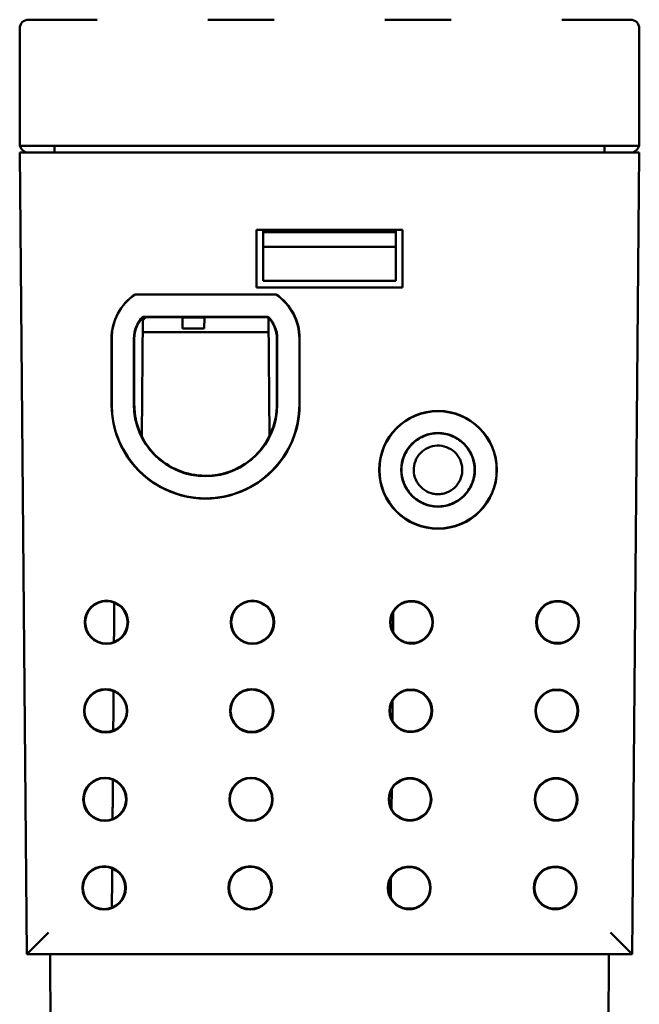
# Model space of a CAD drawing. Header units: inches. Extents: x 1.3 to 23.1, y 0.4 to 18.6.
# Tile 17 of 19: x 9.9 to 11.3, y 13.4 to 15.6. Entities that reach past the tile are written whole.
import ezdxf

# ---------------------------------------------------------------- set-up
doc = ezdxf.new("R2010")
doc.units = ezdxf.units.IN
doc.header["$LTSCALE"] = 0.8
doc.header["$MEASUREMENT"] = 0
doc.layers.add('Visible (ANSI)', color=7, linetype='Continuous', lineweight=50)

msp = doc.modelspace()

# ---------------------------------------------------------------- linework, layer by layer
at = {"layer": 'Visible (ANSI)'}
for p, q in [((10.0324, 15.6159), (9.8774, 15.6159)), ((10.4324, 15.6159), (10.2824, 15.6159)), ((10.8324, 15.6159), (10.6824, 15.6159)), ((11.2374, 15.6159), (11.0824, 15.6159)), ((9.8574, 15.3359), (9.8574, 15.5959)), ((11.2574, 15.3359), (11.2574, 15.5959)), ((9.858, 15.3309), (11.2568, 15.3309)), ((9.9364, 15.3159), (9.9364, 15.3309)), ((11.1784, 15.3159), (11.1784, 15.3309)), ((9.8574, 15.3159), (9.9074, 15.3159)), ((9.8574, 15.3159), (9.8732, 13.5049)), ((11.2074, 15.3159), (9.9074, 15.3159)), ((11.2074, 15.3159), (11.2574, 15.3159)), ((11.2416, 13.5049), (11.2574, 15.3159)), ((10.3924, 15.1409), (10.7224, 15.1409)), ((10.3924, 15.0109), (10.3924, 15.1409)), ((10.4074, 15.1359), (10.4074, 15.1409)), ((10.7074, 15.1359), (10.4074, 15.1359)), ((10.4074, 15.1029), (10.4074, 15.1359)), ((10.7074, 15.1409), (10.7074, 15.1359)), ((10.7074, 15.1359), (10.7074, 15.1029)), ((10.7224, 15.1409), (10.7224, 15.0109)), ((10.4074, 15.1029), (10.7074, 15.1029)), ((10.4074, 15.0259), (10.4074, 15.1029)), ((10.7074, 15.1029), (10.7074, 15.0259)), ((10.7074, 15.0259), (10.4074, 15.0259)), ((10.1181, 14.9955), (10.4367, 14.9955)), ((10.1183, 14.995), (10.1181, 14.9955)), ((10.1183, 14.995), (10.4365, 14.995)), ((10.7224, 15.0109), (10.3924, 15.0109)), ((10.4365, 14.995), (10.4367, 14.9955)), ((10.1359, 14.945), (10.4189, 14.945)), ((10.1331, 14.6754), (10.1354, 14.9431)), ((10.1419, 14.9435), (10.1354, 14.937)), ((10.4187, 14.9446), (10.1361, 14.9446)), ((10.1361, 14.9445), (10.4187, 14.9445)), ((10.4185, 14.944), (10.1363, 14.944)), ((10.1419, 14.944), (10.1419, 14.9435)), ((10.2251, 14.944), (10.2251, 14.9435)), ((10.2747, 14.9435), (10.2251, 14.9435)), ((10.2251, 14.9435), (10.2254, 14.9185)), ((10.2745, 14.9185), (10.2747, 14.9435)), ((10.2747, 14.944), (10.2747, 14.9435)), ((10.4217, 14.6754), (10.4194, 14.9431)), ((10.4197, 14.9099), (10.1351, 14.9099)), ((10.2254, 14.9185), (10.2745, 14.9185)), ((10.0649, 14.7467), (10.0649, 14.8956)), ((10.0654, 14.7467), (10.0654, 14.8956)), ((10.1154, 14.7467), (10.1154, 14.8956)), ((10.1159, 14.8956), (10.1159, 14.7467)), ((10.1159, 14.7467), (10.1159, 14.8956)), ((10.1164, 14.8956), (10.1164, 14.7467)), ((10.4384, 14.7467), (10.4384, 14.8956)), ((10.4389, 14.8956), (10.4389, 14.7467)), ((10.4389, 14.7467), (10.4389, 14.8956)), ((10.4394, 14.8956), (10.4394, 14.7467)), ((10.4894, 14.8956), (10.4894, 14.7467)), ((10.4899, 14.8956), (10.4899, 14.7467)), ((10.7363, 14.3026), (10.7492, 14.3026)), ((10.7491, 14.3016), (10.7364, 14.3016)), ((11.0663, 14.3026), (11.0792, 14.3026)), ((11.0791, 14.3016), (11.0664, 14.3016)), ((10.7015, 14.2777), (10.7011, 14.2327)), ((10.7492, 14.2071), (10.7363, 14.2071)), ((10.7364, 14.2081), (10.7491, 14.2081)), ((11.0792, 14.2071), (11.0663, 14.2071)), ((11.0664, 14.2081), (11.0791, 14.2081)), ((10.7346, 14.1026), (10.7474, 14.1026)), ((10.7474, 14.1016), (10.7346, 14.1016)), ((11.0646, 14.1026), (11.0774, 14.1026)), ((11.0774, 14.1016), (11.0646, 14.1016)), ((10.6998, 14.0777), (10.6994, 14.0327)), ((10.7346, 14.0082), (10.7474, 14.0082)), ((10.7474, 14.0071), (10.7346, 14.0071)), ((11.0646, 14.0082), (11.0774, 14.0082)), ((11.0774, 14.0071), (11.0646, 14.0071)), ((10.7328, 13.9026), (10.7457, 13.9026)), ((10.7456, 13.9016), (10.7329, 13.9016)), ((11.0628, 13.9026), (11.0757, 13.9026)), ((11.0756, 13.9016), (11.0629, 13.9016)), ((10.698, 13.8777), (10.6976, 13.8328)), ((10.7457, 13.8071), (10.7328, 13.8071)), ((10.7329, 13.8082), (10.7456, 13.8082)), ((11.0757, 13.8071), (11.0628, 13.8071)), ((11.0629, 13.8082), (11.0756, 13.8082)), ((10.7311, 13.7026), (10.7439, 13.7026)), ((10.7439, 13.7016), (10.7311, 13.7016)), ((11.0611, 13.7026), (11.0739, 13.7026)), ((11.0739, 13.7016), (11.0611, 13.7016)), ((10.6963, 13.6777), (10.6959, 13.6328)), ((10.7311, 13.6082), (10.7439, 13.6082)), ((10.7439, 13.6072), (10.7311, 13.6072)), ((11.0611, 13.6082), (11.0739, 13.6082)), ((11.0739, 13.6072), (11.0611, 13.6072)), ((9.8732, 13.5049), (11.2416, 13.5049)), ((9.8732, 13.5049), (9.8732, 13.5049)), ((9.9259, 13.5049), (9.9287, 13.1857)), ((11.1861, 13.1857), (11.1889, 13.5049)), ((11.2416, 13.5049), (11.2416, 13.5049))]:
    msp.add_line(p, q, dxfattribs=at)
for centre, radius in [((10.8026, 14.599), 0.133), ((10.8026, 14.5991), 0.1325), ((10.8026, 14.5991), 0.0833), ((10.8026, 14.5991), 0.0828), ((10.0534, 14.2548), 0.0489), ((10.0534, 14.2548), 0.0478), ((10.3834, 14.2548), 0.0489), ((10.3834, 14.2548), 0.0478), ((10.0517, 14.0549), 0.0489), ((10.0517, 14.0549), 0.0478), ((10.3817, 14.0549), 0.0489), ((10.3817, 14.0549), 0.0478), ((10.05, 13.8549), 0.0489), ((10.05, 13.8549), 0.0478), ((10.38, 13.8549), 0.0489), ((10.38, 13.8549), 0.0478), ((10.0482, 13.6549), 0.0489), ((10.0482, 13.6549), 0.0478), ((10.3782, 13.6549), 0.0489), ((10.3782, 13.6549), 0.0478)]:
    msp.add_circle(centre, radius, dxfattribs=at)
for centre, radius, start, end in [((9.8774, 15.5959), 0.02, 90, 180), ((11.2374, 15.5959), 0.02, 0, 90), ((9.8774, 15.3359), 0.02, 180, 194.4775), ((9.8774, 15.3359), 0.02, 194.4775, 270), ((11.2374, 15.3359), 0.02, 270, 345.5225), ((11.2374, 15.3359), 0.02, 345.5225, 0), ((10.1854, 14.8955), 0.1205, 123.9432, 179.9956), ((10.1854, 14.8956), 0.12, 124.0128, 180), ((10.3694, 14.8956), 0.12, 0, 55.9872), ((10.3694, 14.8955), 0.1205, 0.0044, 56.0568), ((10.1854, 14.8956), 0.07, 135.0324, 180), ((10.3694, 14.8956), 0.07, 0, 44.9676), ((10.1854, 14.8956), 0.0695, 135.194, 180.0044), ((10.3694, 14.8956), 0.0695, 359.9956, 44.806), ((10.2774, 14.7467), 0.2125, 179.9956, 0.0044), ((10.2774, 14.7467), 0.212, 180, 0), ((10.2774, 14.7467), 0.162, 180, 0), ((10.2774, 14.7468), 0.1615, 180.0044, 359.9956), ((10.7427, 14.2549), 0.0482, 97.6773, 262.3239), ((10.7427, 14.2549), 0.0471, 97.7615, 262.2396), ((10.7427, 14.2549), 0.0471, 277.7604, 82.2385), ((10.7427, 14.2549), 0.0482, 277.6761, 82.3227), ((11.0727, 14.2549), 0.0482, 97.6773, 262.3239), ((11.0727, 14.2549), 0.0471, 97.7615, 262.2396), ((11.0727, 14.2549), 0.0471, 277.7604, 82.2385), ((11.0727, 14.2549), 0.0482, 277.6761, 82.3227), ((10.741, 14.0549), 0.0482, 97.6773, 262.3239), ((10.741, 14.0549), 0.0471, 97.7615, 262.2396), ((10.741, 14.0549), 0.0482, 277.6761, 82.3227), ((10.741, 14.0549), 0.0471, 277.7604, 82.2385), ((11.071, 14.0549), 0.0482, 97.6773, 262.3239), ((11.071, 14.0549), 0.0471, 97.7615, 262.2396), ((11.071, 14.0549), 0.0482, 277.6761, 82.3227), ((11.071, 14.0549), 0.0471, 277.7604, 82.2385), ((10.7393, 13.8549), 0.0482, 97.6773, 262.3239), ((10.7393, 13.8549), 0.0471, 97.7615, 262.2396), ((10.7393, 13.8549), 0.0471, 277.7604, 82.2385), ((10.7393, 13.8549), 0.0482, 277.6761, 82.3227), ((11.0693, 13.8549), 0.0482, 97.6773, 262.3239), ((11.0693, 13.8549), 0.0471, 97.7615, 262.2396), ((11.0693, 13.8549), 0.0471, 277.7604, 82.2385), ((11.0693, 13.8549), 0.0482, 277.6761, 82.3227), ((10.7375, 13.6549), 0.0482, 97.6773, 262.3239), ((10.7375, 13.6549), 0.0471, 97.7615, 262.2396), ((10.7375, 13.6549), 0.0482, 277.6761, 82.3227), ((10.7375, 13.6549), 0.0471, 277.7604, 82.2385), ((11.0675, 13.6549), 0.0482, 97.6773, 262.3239), ((11.0675, 13.6549), 0.0471, 97.7615, 262.2396), ((11.0675, 13.6549), 0.0482, 277.6761, 82.3227), ((11.0675, 13.6549), 0.0471, 277.7604, 82.2385)]:
    msp.add_arc(centre, radius, start, end, dxfattribs=at)
for centre, major_axis, start_param, end_param in [((9.9228, 13.5549), (0.0496, 0.05), 3.145918, 4.707988), ((11.192, 13.5549), (-0.0496, 0.05), 1.575198, 3.137267)]:
    msp.add_ellipse(centre, major_axis=major_axis, ratio=0.004363, start_param=start_param, end_param=end_param, dxfattribs=at)
for points, weights in [([(10.1359, 14.945), (10.136, 14.9448), (10.1361, 14.9446)], [1.00000000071, 1.00000000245, 1.00000000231]), ([(10.4189, 14.945), (10.4188, 14.9448), (10.4187, 14.9446)], [0.999999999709, 0.999999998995, 0.99999999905]), ([(10.7363, 14.3026), (10.7363, 14.3021), (10.7364, 14.3016)], [1.00000000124, 1.00000000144, 1.00000000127]), ([(10.7492, 14.3026), (10.7491, 14.3021), (10.7491, 14.3016)], [1.00000000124, 1.00000000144, 1.00000000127]), ([(11.0663, 14.3026), (11.0663, 14.3021), (11.0664, 14.3016)], [1.00000000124, 1.00000000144, 1.00000000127]), ([(11.0792, 14.3026), (11.0791, 14.3021), (11.0791, 14.3016)], [1.00000000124, 1.00000000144, 1.00000000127]), ([(10.7363, 14.2071), (10.7363, 14.2076), (10.7364, 14.2081)], [1.00000000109, 1.00000000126, 1.00000000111]), ([(10.7492, 14.2071), (10.7491, 14.2076), (10.7491, 14.2081)], [1.00000000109, 1.00000000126, 1.00000000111]), ([(11.0663, 14.2071), (11.0663, 14.2076), (11.0664, 14.2081)], [1.00000000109, 1.00000000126, 1.00000000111]), ([(11.0792, 14.2071), (11.0791, 14.2076), (11.0791, 14.2081)], [1.00000000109, 1.00000000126, 1.00000000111]), ([(10.7346, 14.1026), (10.7346, 14.1021), (10.7346, 14.1016)], [1.00000000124, 1.00000000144, 1.00000000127]), ([(10.7474, 14.1026), (10.7474, 14.1021), (10.7474, 14.1016)], [1.00000000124, 1.00000000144, 1.00000000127]), ([(11.0646, 14.1026), (11.0646, 14.1021), (11.0646, 14.1016)], [1.00000000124, 1.00000000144, 1.00000000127]), ([(11.0774, 14.1026), (11.0774, 14.1021), (11.0774, 14.1016)], [1.00000000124, 1.00000000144, 1.00000000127]), ([(10.7346, 14.0071), (10.7346, 14.0076), (10.7346, 14.0082)], [1.00000000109, 1.00000000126, 1.00000000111]), ([(10.7474, 14.0071), (10.7474, 14.0076), (10.7474, 14.0082)], [1.00000000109, 1.00000000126, 1.00000000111]), ([(11.0646, 14.0071), (11.0646, 14.0076), (11.0646, 14.0082)], [1.00000000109, 1.00000000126, 1.00000000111]), ([(11.0774, 14.0071), (11.0774, 14.0076), (11.0774, 14.0082)], [1.00000000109, 1.00000000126, 1.00000000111]), ([(10.7328, 13.9026), (10.7329, 13.9021), (10.7329, 13.9016)], [1.00000000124, 1.00000000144, 1.00000000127]), ([(10.7457, 13.9026), (10.7457, 13.9021), (10.7456, 13.9016)], [1.00000000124, 1.00000000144, 1.00000000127]), ([(11.0628, 13.9026), (11.0629, 13.9021), (11.0629, 13.9016)], [1.00000000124, 1.00000000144, 1.00000000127]), ([(11.0757, 13.9026), (11.0757, 13.9021), (11.0756, 13.9016)], [1.00000000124, 1.00000000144, 1.00000000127]), ([(10.7328, 13.8071), (10.7329, 13.8077), (10.7329, 13.8082)], [1.00000000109, 1.00000000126, 1.00000000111]), ([(10.7457, 13.8071), (10.7457, 13.8077), (10.7456, 13.8082)], [1.00000000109, 1.00000000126, 1.00000000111]), ([(11.0628, 13.8071), (11.0629, 13.8077), (11.0629, 13.8082)], [1.00000000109, 1.00000000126, 1.00000000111]), ([(11.0757, 13.8071), (11.0757, 13.8077), (11.0756, 13.8082)], [1.00000000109, 1.00000000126, 1.00000000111]), ([(10.7311, 13.7026), (10.7311, 13.7021), (10.7311, 13.7016)], [1.00000000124, 1.00000000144, 1.00000000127]), ([(10.7439, 13.7026), (10.7439, 13.7021), (10.7439, 13.7016)], [1.00000000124, 1.00000000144, 1.00000000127]), ([(11.0611, 13.7026), (11.0611, 13.7021), (11.0611, 13.7016)], [1.00000000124, 1.00000000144, 1.00000000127]), ([(11.0739, 13.7026), (11.0739, 13.7021), (11.0739, 13.7016)], [1.00000000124, 1.00000000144, 1.00000000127]), ([(10.7311, 13.6072), (10.7311, 13.6077), (10.7311, 13.6082)], [1.00000000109, 1.00000000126, 1.00000000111]), ([(10.7439, 13.6072), (10.7439, 13.6077), (10.7439, 13.6082)], [1.00000000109, 1.00000000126, 1.00000000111]), ([(11.0611, 13.6072), (11.0611, 13.6077), (11.0611, 13.6082)], [1.00000000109, 1.00000000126, 1.00000000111]), ([(11.0739, 13.6072), (11.0739, 13.6077), (11.0739, 13.6082)], [1.00000000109, 1.00000000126, 1.00000000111])]:
    msp.add_rational_spline(points, weights, degree=2, dxfattribs=at)
for points, knots in [([(10.1159, 14.8956), (10.1159, 14.9046), (10.1177, 14.9136), (10.1246, 14.9304), (10.1296, 14.9381), (10.1361, 14.9445)], [0, 0, 0, 0, 0.0689857, 0.0689857, 0.1385301, 0.1385301, 0.1385301, 0.1385301]), ([(10.1164, 14.8956), (10.1164, 14.9045), (10.1182, 14.9134), (10.125, 14.9301), (10.13, 14.9376), (10.1363, 14.944)], [0, 0, 0, 0, 0.0684701, 0.0684701, 0.1369461, 0.1369461, 0.1369461, 0.1369461]), ([(10.1361, 14.9445), (10.1361, 14.9445), (10.1362, 14.9444), (10.1362, 14.9442), (10.1363, 14.9441), (10.1363, 14.944)], [0.0000181, 0.0000181, 0.0000181, 0.0000181, 0.0765565, 0.0765565, 0.1512603, 0.1512603, 0.1512603, 0.1512603]), ([(10.4185, 14.944), (10.4185, 14.9441), (10.4186, 14.9442), (10.4187, 14.9444), (10.4187, 14.9445), (10.4187, 14.9445)], [0.0018551, 0.0018551, 0.0018551, 0.0018551, 0.0765565, 0.0765565, 0.1530973, 0.1530973, 0.1530973, 0.1530973]), ([(10.4185, 14.944), (10.4247, 14.9377), (10.4297, 14.9303), (10.4366, 14.9137), (10.4384, 14.9047), (10.4384, 14.8956)], [0.0010493, 0.0010493, 0.0010493, 0.0010493, 0.0684668, 0.0684668, 0.1379952, 0.1379952, 0.1379952, 0.1379952]), ([(10.4187, 14.9445), (10.4251, 14.9382), (10.4301, 14.9306), (10.4371, 14.9139), (10.4389, 14.9047), (10.4389, 14.8956)], [0.0005044, 0.0005044, 0.0005044, 0.0005044, 0.0689824, 0.0689824, 0.1390344, 0.1390344, 0.1390344, 0.1390344]), ([(10.4384, 14.7467), (10.4384, 14.7275), (10.435, 14.7084), (10.4208, 14.6707), (10.4097, 14.6527), (10.3812, 14.6219), (10.3641, 14.6095), (10.3261, 14.5918), (10.3055, 14.5868), (10.2636, 14.585), (10.2427, 14.5881), (10.2032, 14.6023), (10.1851, 14.6132), (10.154, 14.6413), (10.1413, 14.6582), (10.1267, 14.6887), (10.1225, 14.7009), (10.1176, 14.7244), (10.1164, 14.7356), (10.1164, 14.7467)], [0.012857, 0.012857, 0.012857, 0.012857, 0.159763, 0.159763, 0.319523, 0.319523, 0.479276, 0.479276, 0.639024, 0.639024, 0.798769, 0.798769, 0.958517, 0.958517, 1.118272, 1.118272, 1.216232, 1.216232, 1.30134, 1.30134, 1.30134, 1.30134]), ([(10.8026, 14.6818), (10.7926, 14.6818), (10.7826, 14.68), (10.7632, 14.6726), (10.754, 14.6668), (10.7383, 14.6521), (10.7319, 14.6433), (10.723, 14.6237), (10.7205, 14.6132), (10.7196, 14.5916), (10.7213, 14.5809), (10.7287, 14.5607), (10.7343, 14.5514), (10.7488, 14.5355), (10.7576, 14.529), (10.7728, 14.5218), (10.7786, 14.5199), (10.7905, 14.5172), (10.7965, 14.5165), (10.8026, 14.5165)], [0.6616516, 0.6616516, 0.6616516, 0.6616516, 0.738259, 0.738259, 0.8202607, 0.8202607, 0.9022591, 0.9022591, 0.984258, 0.984258, 1.0662589, 1.0662589, 1.148262, 1.148262, 1.2302673, 1.2302673, 1.2767006, 1.2767006, 1.3231314, 1.3231314, 1.3231314, 1.3231314]), ([(10.8026, 14.5165), (10.8134, 14.5165), (10.8241, 14.5186), (10.844, 14.5268), (10.853, 14.5328), (10.8684, 14.5479), (10.8745, 14.5569), (10.8829, 14.5767), (10.8852, 14.5873), (10.8854, 14.6089), (10.8835, 14.6196), (10.8755, 14.6396), (10.8697, 14.6487), (10.8547, 14.6642), (10.8458, 14.6705), (10.8261, 14.6791), (10.8155, 14.6815), (10.8041, 14.6818), (10.8033, 14.6818), (10.8026, 14.6818)], [0, 0, 0, 0, 0.0820145, 0.0820145, 0.1640374, 0.1640374, 0.24607, 0.24607, 0.3281107, 0.3281107, 0.4101548, 0.4101548, 0.492196, 0.492196, 0.5742286, 0.5742286, 0.6562494, 0.6562494, 0.6616516, 0.6616516, 0.6616516, 0.6616516]), ([(10.8026, 14.5442), (10.8032, 14.5442), (10.8037, 14.5442), (10.8084, 14.5443), (10.8125, 14.5449), (10.8235, 14.5478), (10.83, 14.5509), (10.8414, 14.5595), (10.8462, 14.5649), (10.8535, 14.5772), (10.8559, 14.584), (10.858, 14.5981), (10.8576, 14.6053), (10.8542, 14.6192), (10.8511, 14.6257), (10.8427, 14.6373), (10.8374, 14.6422), (10.8252, 14.6496), (10.8184, 14.6521), (10.8043, 14.6544), (10.7971, 14.6541), (10.7832, 14.6509), (10.7766, 14.6479), (10.7649, 14.6396), (10.76, 14.6343), (10.7524, 14.6223), (10.7498, 14.6155), (10.7473, 14.6014), (10.7475, 14.5942), (10.7506, 14.5803), (10.7535, 14.5736), (10.7616, 14.5619), (10.7668, 14.5569), (10.7786, 14.5492), (10.7851, 14.5466), (10.7919, 14.5452), (10.7955, 14.5445), (10.799, 14.5442), (10.8026, 14.5442)], [-0.8512833, -0.8512833, -0.8512833, -0.8512833, -0.8471103, -0.8471103, -0.8155107, -0.8155107, -0.7610425, -0.7610425, -0.706572, -0.706572, -0.6520999, -0.6520999, -0.5976277, -0.5976277, -0.543157, -0.543157, -0.4886887, -0.4886887, -0.434222, -0.434222, -0.3797555, -0.3797555, -0.3252876, -0.3252876, -0.2708175, -0.2708175, -0.2163458, -0.2163458, -0.1618739, -0.1618739, -0.1074034, -0.1074034, -0.0529351, -0.0529351, 0, 0, 0, 0.0274266, 0.0274266, 0.0274266, 0.0274266])]:
    msp.add_open_spline(points, degree=3, knots=knots, dxfattribs=at)
for points, degree in [([(10.1159, 14.7465), (10.1159, 14.7466), (10.1159, 14.7467), (10.1159, 14.7467)], 3), ([(10.0711, 14.2993), (10.0708, 14.2548), (10.0704, 14.2101)], 2), ([(10.0695, 14.0992), (10.0692, 14.0548), (10.0688, 14.0102)], 2), ([(10.068, 13.8992), (10.0676, 13.8548), (10.0673, 13.8103)], 2), ([(10.0664, 13.6991), (10.0661, 13.6548), (10.0657, 13.6104)], 2)]:
    msp.add_open_spline(points, degree=degree, dxfattribs=at)

doc.saveas('drawing.dxf')
